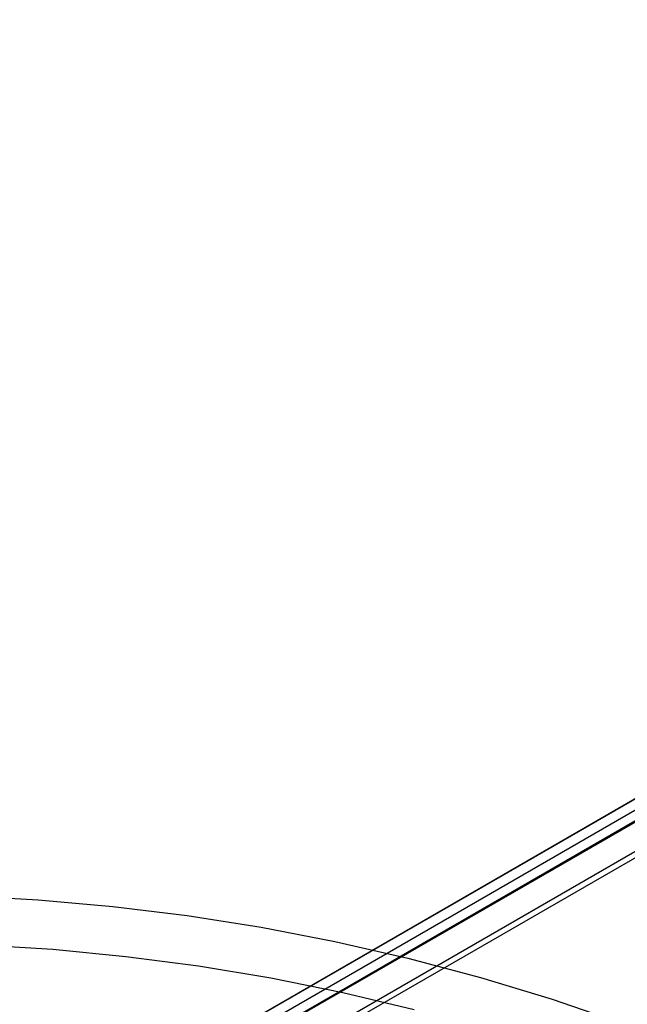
# Model space of a CAD drawing. Header units: millimetres. Extents: x 6239 to 7218, y -13987 to -13139.
# Tile 234 of 256: x 6734 to 6757, y -13378 to -13340. Entities that reach past the tile are written whole.
import ezdxf

# ---------------------------------------------------------------- set-up
doc = ezdxf.new("R2010")
doc.units = ezdxf.units.MM
doc.layers.add('color', color=7, linetype='Continuous')

msp = doc.modelspace()

# ---------------------------------------------------------------- linework, layer by layer
at = {"color": 7, "true_color": 0xffffff}
for p, q in [((7156.806, -13139.265, 53.656), (6723.802, -13389.26, 53.656)), ((7156.806, -13139.265, 53.656), (6723.802, -13389.26, 53.656)), ((6723.806, -13389.267, 54.485), (7156.81, -13139.272, 54.485)), ((7157.002, -13139.606, 51.951), (6723.999, -13389.6, 51.951)), ((7157.18, -13139.914, 54.855), (6724.177, -13389.909, 54.855)), ((7157.18, -13139.914, 54.855), (6724.177, -13389.909, 54.855)), ((7157.199, -13139.947, 50.246), (6724.196, -13389.941, 50.246)), ((7157.199, -13139.947, 50.246), (6724.196, -13389.941, 50.246)), ((6724.683, -13390.785, 49.471), (7157.686, -13140.79, 49.471)), ((7157.799, -13140.985, 49.496), (6724.795, -13390.98, 49.496)), ((7157.799, -13140.985, 49.496), (6724.795, -13390.98, 49.496))]:
    msp.add_line(p, q, dxfattribs=at)
at = {"layer": 'color', "color": 254, "true_color": 0xcad1ee}
for p, q in [((6731.496, -13373.599, 18.688), (6734.386, -13373.753, 18.688)), ((6734.386, -13373.753, 18.688), (6737.268, -13374.007, 18.688)), ((6737.268, -13374.007, 18.688), (6740.14, -13374.36, 18.688)), ((6740.14, -13374.36, 18.688), (6742.998, -13374.812, 18.688)), ((6742.998, -13374.812, 18.688), (6745.838, -13375.362, 18.688)), ((6732.117, -13375.491, 17.309), (6734.945, -13375.666, 17.309)), ((6734.945, -13375.666, 17.309), (6737.765, -13375.938, 17.309)), ((6745.838, -13375.362, 18.688), (6748.658, -13376.01, 18.688)), ((6737.765, -13375.938, 17.309), (6740.574, -13376.308, 17.309)), ((6748.658, -13376.01, 18.688), (6751.454, -13376.755, 18.688)), ((6740.574, -13376.308, 17.309), (6743.368, -13376.774, 17.309)), ((6743.368, -13376.774, 17.309), (6746.145, -13377.337, 17.309)), ((6751.454, -13376.755, 18.688), (6754.223, -13377.596, 18.688)), ((6746.145, -13377.337, 17.309), (6748.9, -13377.996, 17.309)), ((6754.223, -13377.596, 18.688), (6756.96, -13378.532, 18.688))]:
    msp.add_line(p, q, dxfattribs=at)

doc.saveas('drawing.dxf')
